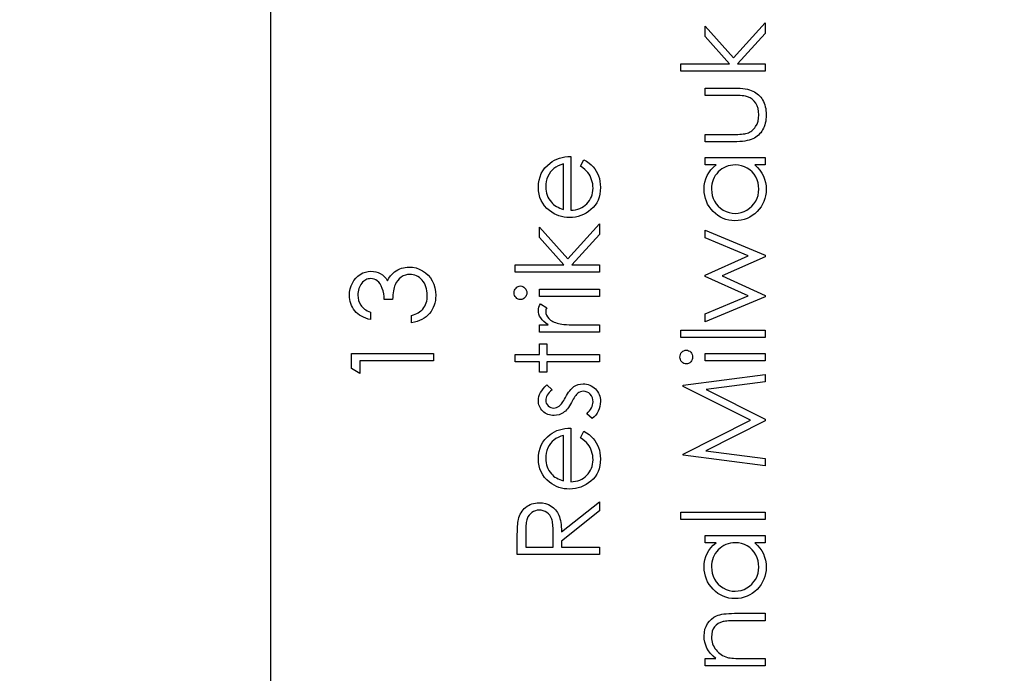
# Model space of a CAD drawing. Header units: inches. Extents: x 0.1 to 87.3, y 0.1 to 33.9.
# Tile 59 of 174: x 26.6 to 28.1, y 18 to 19. Entities that reach past the tile are written whole.
import ezdxf

# ---------------------------------------------------------------- set-up
doc = ezdxf.new("R2010")
doc.units = ezdxf.units.IN
doc.header["$MEASUREMENT"] = 0
doc.linetypes.add('CENTERX2', pattern=[0.8, 0.5, -0.1, 0.1, -0.1])
doc.layers.add('DIMENSIONS', color=171, linetype='Continuous')
doc.styles.add('SLDTEXTSTYLE0', font='TXT', dxfattribs={"width": 0.75})
doc.dimstyles.new('SLDDIMSTYLE4', dxfattribs={"dimtxt": 0.125, "dimasz": 0.13, "dimexe": 0, "dimexo": 0.0625, "dimgap": 0.03125, "dimtad": 0, "dimtih": 1, "dimtoh": 1, "dimdec": 4, "dimrnd": 1e-09, "dimzin": 4, "dimdsep": 46, "dimtxsty": 'SLDTEXTSTYLE0', "dimsah": 1, "dimcen": 0, "dimadec": 0, "dimazin": 1, "dimtfac": 1, "dimtdec": 4, "dimtofl": 0, "dimtmove": 0, "dimatfit": 3, "dimfxl": 1, "dimfrac": 2, "dimtolj": 1, "dimtzin": 12, "dimarcsym": 0})
doc.dimstyles.new('SLDDIMSTYLE7', dxfattribs={"dimtxt": 0.125, "dimasz": 0.13, "dimexe": 0, "dimexo": 0.0625, "dimgap": 0.03125, "dimtad": 0, "dimtih": 1, "dimtoh": 1, "dimdec": 1, "dimrnd": 1e-09, "dimzin": 12, "dimdsep": 46, "dimtxsty": 'SLDTEXTSTYLE0', "dimsah": 1, "dimcen": 0.09, "dimadec": 0, "dimazin": 3, "dimtfac": 1, "dimtdec": 1, "dimtofl": 0, "dimtmove": 0, "dimatfit": 3, "dimfxl": 1, "dimfrac": 2, "dimtolj": 1, "dimtzin": 12, "dimarcsym": 0})

# ---------------------------------------------------------------- blocks, each defined once
blk = doc.blocks.new('_D_4')
at = {"layer": 'DIMENSIONS'}
for p, q in [((24.4517, 22.234), (25.6735, 15.5391)), ((26.6256, 16.0121), (26.5875, 16.0121)), ((26.5875, 16.0121), (26.5875, 15.8136)), ((27.0412, 16.0121), (27.0793, 16.0121)), ((27.0793, 16.0121), (27.0793, 15.8136)), ((26.5875, 15.8136), (26.6256, 15.8136)), ((27.0793, 15.8136), (27.0412, 15.8136)), ((25.6735, 15.5391), (25.8922, 15.5391))]:
    blk.add_line(p, q, dxfattribs=at)
blk.add_solid([(24.4517, 22.234), (24.4554, 22.1025), (24.4947, 22.1097)], dxfattribs=at)
at = {"layer": 'DIMENSIONS', "char_height": 0.125, "attachment_point": 1, "style": 'SLDTEXTSTYLE0'}
for s, insert in [('3.454', (26.6256, 15.9748)), ('%%c', (26.5313, 15.7878)), ('.1360', (26.7198, 15.7878)), ('TBD PER TAPPING UNIT', (25.9547, 15.5893)), ('SPECIFICATIONS', (26.1929, 15.3909))]:
    blk.add_mtext(s, dxfattribs=dict(at, insert=insert))
blk = doc.blocks.new('_D_10')
at = {"layer": 'DIMENSIONS'}
for p, q in [((2.8197, 20.8042), (2.8197, 14.5427)), ((48.3846, 20.3884), (48.3846, 14.5427)), ((2.8197, 14.6677), (27.4208, 14.6677)), ((48.3846, 14.6677), (27.7909, 14.6677))]:
    blk.add_line(p, q, dxfattribs=at)
for centre, start, end in [((27.6426, 14.655), 153.4349, 206.5651), ((27.569, 14.655), 333.4349, 26.5651)]:
    blk.add_arc(centre, 0.2219, start, end, dxfattribs=at)
for points in [[(2.8197, 14.6677), (2.9497, 14.6477), (2.9497, 14.6877)], [(48.3846, 14.6677), (48.2546, 14.6877), (48.2546, 14.6477)]]:
    blk.add_solid(points, dxfattribs=at)
at = {"layer": 'DIMENSIONS', "insert": (27.4442, 14.7169), "char_height": 0.125, "attachment_point": 1, "style": 'SLDTEXTSTYLE0'}
blk.add_mtext('45.6', dxfattribs=at)

msp = doc.modelspace()

# ---------------------------------------------------------------- linework, layer by layer
at = {"color": 7, "linetype": 'CENTERX2'}
msp.add_line((27.00957, 17.28335), (27.00957, 23.59335), dxfattribs=at)
at = {"color": 7, "linetype": 'Continuous'}
msp.add_line((27.00957, 16.36386), (27.00957, 20.59835), dxfattribs=at)
at = {"color": 7, "linetype": 'Continuous', "flags": 128}
for points in [[(27.6341, 18.89296), (27.63409, 18.90418), (27.63409, 18.90418), (27.70821, 18.90418), (27.70821, 18.90418), (27.67095, 18.94575), (27.67095, 18.94575), (27.67095, 18.96187), (27.67095, 18.96187), (27.71422, 18.91365), (27.71422, 18.91365), (27.7623, 18.96668), (27.7623, 18.96668), (27.7623, 18.95058), (27.7623, 18.95058), (27.72021, 18.90418), (27.72021, 18.90418), (27.7623, 18.90418), (27.7623, 18.90418), (27.7623, 18.89296), (27.7623, 18.89296), (27.63409, 18.89296)], [(27.67096, 18.78559), (27.67095, 18.79681), (27.67095, 18.79681), (27.71332, 18.79681), (27.71332, 18.79681), (27.71705, 18.79683), (27.72046, 18.79691), (27.72359, 18.79706), (27.72642, 18.79726), (27.72892, 18.79751), (27.73115, 18.79781), (27.73305, 18.79816), (27.73468, 18.79859), (27.73468, 18.79859), (27.73671, 18.79934), (27.73864, 18.80021), (27.74044, 18.80127), (27.74214, 18.80244), (27.74374, 18.8038), (27.74522, 18.8053), (27.7466, 18.80693), (27.74785, 18.80873), (27.74995, 18.81266), (27.75148, 18.81697), (27.75238, 18.82162), (27.75268, 18.82663), (27.75268, 18.82663), (27.75238, 18.83164), (27.75151, 18.83625), (27.75003, 18.84045), (27.74798, 18.84426), (27.74545, 18.84759), (27.74252, 18.85037), (27.73924, 18.8526), (27.73558, 18.85425), (27.73558, 18.85425), (27.73408, 18.85468), (27.73223, 18.85505), (27.73, 18.85538), (27.72739, 18.85565), (27.72441, 18.85585), (27.72108, 18.85598), (27.71738, 18.85608), (27.71332, 18.8561), (27.71332, 18.8561), (27.67095, 18.8561), (27.67095, 18.8561), (27.67095, 18.86732), (27.67095, 18.86732), (27.71542, 18.86732), (27.71542, 18.86732), (27.71996, 18.86725), (27.72421, 18.86705), (27.72819, 18.8667), (27.73188, 18.8662), (27.73526, 18.86557), (27.73834, 18.86479), (27.74114, 18.86387), (27.74367, 18.86281), (27.74597, 18.86161), (27.74815, 18.86029), (27.75021, 18.85878), (27.75213, 18.85718), (27.75391, 18.8554), (27.75559, 18.8535), (27.75712, 18.85145), (27.75852, 18.84924), (27.75977, 18.84691), (27.76087, 18.84444), (27.7618, 18.84181), (27.76255, 18.83905), (27.76315, 18.83612), (27.76358, 18.83307), (27.76383, 18.82989), (27.7639, 18.82653), (27.7639, 18.82653), (27.76383, 18.8232), (27.76358, 18.82), (27.76315, 18.81694), (27.76255, 18.81401), (27.7618, 18.81123), (27.76087, 18.8086), (27.75977, 18.8061), (27.75852, 18.80375), (27.75712, 18.80154), (27.75556, 18.79946), (27.75391, 18.79754), (27.75211, 18.79576), (27.75015, 18.79413), (27.74808, 18.79265), (27.74587, 18.7913), (27.74354, 18.7901), (27.74099, 18.78905), (27.73814, 18.78812), (27.73496, 18.78734), (27.7315, 18.78672), (27.72772, 18.78622), (27.72366, 18.78587), (27.71928, 18.78567), (27.7146, 18.78559), (27.7146, 18.78559), (27.67095, 18.78559)], [(27.48095, 18.74838), (27.48618, 18.75835), (27.48618, 18.75835), (27.49036, 18.75589), (27.49411, 18.75326), (27.49744, 18.75046), (27.50035, 18.74746), (27.5029, 18.74428), (27.50511, 18.74092), (27.50701, 18.73734), (27.50856, 18.73358), (27.50979, 18.7296), (27.51069, 18.72537), (27.51122, 18.72089), (27.51139, 18.71616), (27.51139, 18.71616), (27.51117, 18.7109), (27.51049, 18.70594), (27.50936, 18.70128), (27.50779, 18.6969), (27.50576, 18.69284), (27.50328, 18.68906), (27.50035, 18.68556), (27.49697, 18.68238), (27.49331, 18.67952), (27.48953, 18.67704), (27.48562, 18.67496), (27.48162, 18.67326), (27.47746, 18.67191), (27.47323, 18.67096), (27.46885, 18.67041), (27.46437, 18.67021), (27.46437, 18.67021), (27.46016, 18.67038), (27.45605, 18.67086), (27.45207, 18.67168), (27.44819, 18.67284), (27.44443, 18.67431), (27.4408, 18.67612), (27.43727, 18.67827), (27.43387, 18.68072), (27.43387, 18.68072), (27.42989, 18.6842), (27.42643, 18.68796), (27.4235, 18.69199), (27.4211, 18.69632), (27.41924, 18.70093), (27.41792, 18.70581), (27.41712, 18.71097), (27.41684, 18.71643), (27.41684, 18.71643), (27.41712, 18.72204), (27.41797, 18.72737), (27.41937, 18.73241), (27.42135, 18.73714), (27.42385, 18.7416), (27.42696, 18.74575), (27.43061, 18.74963), (27.43482, 18.75321), (27.43482, 18.75321), (27.4381, 18.75552), (27.44155, 18.7575), (27.44524, 18.7592), (27.44909, 18.76058), (27.45315, 18.76168), (27.4574, 18.76248), (27.46186, 18.76296), (27.46652, 18.76316), (27.46652, 18.76316), (27.46652, 18.68142), (27.46652, 18.68142), (27.47012, 18.68165), (27.47358, 18.68215), (27.47686, 18.68295), (27.47997, 18.68405), (27.4829, 18.68541), (27.48567, 18.68706), (27.48828, 18.68901), (27.49073, 18.69124), (27.49294, 18.69369), (27.49486, 18.69627), (27.49649, 18.699), (27.49782, 18.70188), (27.49885, 18.70489), (27.49957, 18.70804), (27.50002, 18.71132), (27.50017, 18.71475), (27.50017, 18.71475), (27.50005, 18.71811), (27.49965, 18.72139), (27.49897, 18.72464), (27.49802, 18.72785), (27.49687, 18.73093), (27.49554, 18.73376), (27.49404, 18.73634), (27.49236, 18.73869), (27.49033, 18.74097), (27.48775, 18.74335), (27.48462, 18.74583), (27.48094, 18.74838)], [(27.45531, 18.75194), (27.45087, 18.75061), (27.44694, 18.74898), (27.44343, 18.7471), (27.44043, 18.74495), (27.43777, 18.7425), (27.43542, 18.73964), (27.43329, 18.73644), (27.43146, 18.73286), (27.42999, 18.72905), (27.42891, 18.72512), (27.42828, 18.72111), (27.42806, 18.71701), (27.42806, 18.71701), (27.42818, 18.71365), (27.42858, 18.7104), (27.42926, 18.70727), (27.43021, 18.70429), (27.43141, 18.70138), (27.43287, 18.69863), (27.43462, 18.696), (27.43662, 18.69347), (27.43662, 18.69347), (27.43827, 18.69172), (27.44013, 18.69009), (27.44216, 18.68856), (27.44441, 18.68716), (27.44684, 18.68586), (27.44947, 18.68465), (27.45227, 18.68358), (27.4553, 18.6826), (27.4553, 18.6826), (27.4553, 18.75194)], [(27.67096, 18.76155), (27.7623, 18.76155), (27.7623, 18.76155), (27.7623, 18.75033), (27.7623, 18.75033), (27.7465, 18.75033), (27.7465, 18.75033), (27.75071, 18.74645), (27.75434, 18.74237), (27.75732, 18.73802), (27.75972, 18.73346), (27.76155, 18.72868), (27.76285, 18.72369), (27.76365, 18.71846), (27.7639, 18.71303), (27.7639, 18.71303), (27.76368, 18.70819), (27.76303, 18.70354), (27.76195, 18.69905), (27.76045, 18.69475), (27.75849, 18.69064), (27.75611, 18.68668), (27.75331, 18.68293), (27.75005, 18.67935), (27.7465, 18.67607), (27.74277, 18.67324), (27.73884, 18.67086), (27.73471, 18.66888), (27.7304, 18.66735), (27.72592, 18.66628), (27.72123, 18.66562), (27.71638, 18.6654), (27.71638, 18.6654), (27.71162, 18.66562), (27.70701, 18.66628), (27.7026, 18.66738), (27.69835, 18.66893), (27.69429, 18.67091), (27.69041, 18.67331), (27.68668, 18.67617), (27.68315, 18.67947), (27.67992, 18.68308), (27.67711, 18.68688), (27.67473, 18.69084), (27.67281, 18.695), (27.67128, 18.69933), (27.6702, 18.70384), (27.66958, 18.70852), (27.66935, 18.71338), (27.66935, 18.71338), (27.66963, 18.71896), (27.67045, 18.72427), (27.67185, 18.7293), (27.67378, 18.73406), (27.67634, 18.73854), (27.67952, 18.74277), (27.68337, 18.74668), (27.68786, 18.75033), (27.68786, 18.75033), (27.67095, 18.75033), (27.67095, 18.75033), (27.67095, 18.76155)], [(27.68059, 18.71353), (27.68087, 18.70862), (27.68175, 18.70391), (27.68322, 18.6994), (27.68528, 18.69507), (27.68788, 18.69107), (27.69094, 18.68748), (27.69449, 18.68433), (27.6985, 18.6816), (27.7028, 18.67942), (27.70726, 18.67787), (27.71182, 18.67692), (27.7165, 18.67662), (27.7165, 18.67662), (27.72116, 18.67694), (27.72572, 18.67787), (27.73015, 18.67945), (27.7345, 18.68165), (27.73856, 18.6844), (27.74217, 18.68756), (27.74527, 18.69117), (27.7479, 18.6952), (27.75, 18.69953), (27.75148, 18.70401), (27.75238, 18.70864), (27.75268, 18.71343), (27.75268, 18.71343), (27.75238, 18.71828), (27.75151, 18.72302), (27.75, 18.7276), (27.74793, 18.73206), (27.74535, 18.73619), (27.74234, 18.73984), (27.73894, 18.74295), (27.73508, 18.74558), (27.7309, 18.74766), (27.72647, 18.74916), (27.72178, 18.75003), (27.71683, 18.75033), (27.71683, 18.75033), (27.71305, 18.75016), (27.70941, 18.74966), (27.70593, 18.74883), (27.70263, 18.74768), (27.69947, 18.74618), (27.69647, 18.74435), (27.69364, 18.7422), (27.69096, 18.73969), (27.68853, 18.73696), (27.6864, 18.73408), (27.68463, 18.73103), (27.68317, 18.72785), (27.68202, 18.72449), (27.68122, 18.72099), (27.68072, 18.71733), (27.68057, 18.71353)], [(27.38159, 18.58687), (27.38158, 18.59809), (27.38158, 18.59809), (27.4557, 18.59809), (27.4557, 18.59809), (27.41844, 18.63966), (27.41844, 18.63966), (27.41844, 18.65578), (27.41844, 18.65578), (27.46171, 18.60756), (27.46171, 18.60756), (27.50979, 18.66059), (27.50979, 18.66059), (27.50979, 18.64449), (27.50979, 18.64449), (27.4677, 18.59809), (27.4677, 18.59809), (27.50979, 18.59809), (27.50979, 18.59809), (27.50979, 18.58687), (27.50979, 18.58687), (27.38158, 18.58687)], [(27.67096, 18.51155), (27.67095, 18.5236), (27.67095, 18.5236), (27.73666, 18.55082), (27.73666, 18.55082), (27.67095, 18.58064), (27.67095, 18.58064), (27.67095, 18.58254), (27.67095, 18.58254), (27.73666, 18.61171), (27.73666, 18.61171), (27.67095, 18.63918), (27.67095, 18.63918), (27.67095, 18.65098), (27.67095, 18.65098), (27.7623, 18.61279), (27.7623, 18.61279), (27.7623, 18.61046), (27.7623, 18.61046), (27.69659, 18.58126), (27.69659, 18.58126), (27.7623, 18.55147), (27.7623, 18.55147), (27.7623, 18.54939), (27.7623, 18.54939), (27.67095, 18.51155)], [(27.16113, 18.52598), (27.16112, 18.51476), (27.16112, 18.51476), (27.15737, 18.51573), (27.15386, 18.51694), (27.15056, 18.51831), (27.14748, 18.51992), (27.14462, 18.52169), (27.14199, 18.5237), (27.13956, 18.5259), (27.13739, 18.5283), (27.13543, 18.53086), (27.13375, 18.53354), (27.13233, 18.53632), (27.13115, 18.53922), (27.13025, 18.54225), (27.1296, 18.54538), (27.1292, 18.54861), (27.12907, 18.55197), (27.12907, 18.55197), (27.12935, 18.55685), (27.1302, 18.56156), (27.1316, 18.56609), (27.13355, 18.57047), (27.13598, 18.57453), (27.13881, 18.57808), (27.14204, 18.58116), (27.14565, 18.58377), (27.1495, 18.58582), (27.15344, 18.5873), (27.15744, 18.58818), (27.16155, 18.58848), (27.16155, 18.58848), (27.16551, 18.58825), (27.16924, 18.58757), (27.17277, 18.58642), (27.1761, 18.58482), (27.1792, 18.58277), (27.18211, 18.58026), (27.18479, 18.57731), (27.18727, 18.57388), (27.18727, 18.57388), (27.18929, 18.57781), (27.19177, 18.58139), (27.19463, 18.58459), (27.19793, 18.58742), (27.19793, 18.58742), (27.20044, 18.58918), (27.20304, 18.59068), (27.20569, 18.59198), (27.20845, 18.59303), (27.21125, 18.59383), (27.21413, 18.59441), (27.21711, 18.59476), (27.22014, 18.59489), (27.22014, 18.59489), (27.22538, 18.59454), (27.23048, 18.59346), (27.23549, 18.59168), (27.24035, 18.58918), (27.24488, 18.58607), (27.24889, 18.58247), (27.25232, 18.57831), (27.25522, 18.57365), (27.25753, 18.56859), (27.25918, 18.56324), (27.26016, 18.55758), (27.26048, 18.55164), (27.26048, 18.55164), (27.26033, 18.54764), (27.25991, 18.54378), (27.25916, 18.5401), (27.25815, 18.53659), (27.25683, 18.53326), (27.25522, 18.53011), (27.25332, 18.5271), (27.25112, 18.52427), (27.24864, 18.52164), (27.24588, 18.51927), (27.24285, 18.51711), (27.23957, 18.51521), (27.23599, 18.51353), (27.23214, 18.5121), (27.22803, 18.5109), (27.22362, 18.50995), (27.22362, 18.50995), (27.22362, 18.52117), (27.22362, 18.52117), (27.2265, 18.52207), (27.22918, 18.52305), (27.23166, 18.52415), (27.23391, 18.52532), (27.23597, 18.52658), (27.23782, 18.52795), (27.23947, 18.52941), (27.2409, 18.53096), (27.2409, 18.53096), (27.24248, 18.53309), (27.24386, 18.53534), (27.24503, 18.53774), (27.24598, 18.54027), (27.24671, 18.54295), (27.24724, 18.54578), (27.24756, 18.54874), (27.24766, 18.55184), (27.24766, 18.55184), (27.24754, 18.55535), (27.24716, 18.55868), (27.24656, 18.56183), (27.24568, 18.56481), (27.24458, 18.56759), (27.2432, 18.57022), (27.2416, 18.57265), (27.23975, 18.57493), (27.23772, 18.57698), (27.23562, 18.57876), (27.23344, 18.58026), (27.23116, 18.58149), (27.22881, 18.58244), (27.22635, 18.58312), (27.22382, 18.58354), (27.22122, 18.58367), (27.22122, 18.58367), (27.21774, 18.58339), (27.21436, 18.58259), (27.2111, 18.58124), (27.20795, 18.57934), (27.20507, 18.57698), (27.20254, 18.57428), (27.20041, 18.57117), (27.19866, 18.56772), (27.19791, 18.56579), (27.19723, 18.56359), (27.19666, 18.56116), (27.19613, 18.55845), (27.19568, 18.55552), (27.1953, 18.55234), (27.195, 18.54889), (27.19478, 18.54521), (27.19478, 18.54521), (27.18196, 18.54521), (27.18196, 18.54521), (27.18178, 18.54984), (27.18123, 18.55425), (27.1803, 18.55845), (27.179, 18.56243), (27.17742, 18.56607), (27.17565, 18.56915), (27.17364, 18.5717), (27.17146, 18.57373), (27.16914, 18.57528), (27.16671, 18.57638), (27.16415, 18.57703), (27.1615, 18.57726), (27.1615, 18.57726), (27.15955, 18.57716), (27.15764, 18.57681), (27.15581, 18.57626), (27.15406, 18.57548), (27.15238, 18.57448), (27.15076, 18.57325), (27.1492, 18.5718), (27.1477, 18.57012), (27.14635, 18.56829), (27.14517, 18.56634), (27.14417, 18.56426), (27.14334, 18.56206), (27.14272, 18.55976), (27.14227, 18.55733), (27.14199, 18.55477), (27.14189, 18.55212), (27.14189, 18.55212), (27.14217, 18.54786), (27.14299, 18.54388), (27.14435, 18.54022), (27.14627, 18.53684), (27.14748, 18.53527), (27.14885, 18.53376), (27.15041, 18.53231), (27.15218, 18.53093), (27.15414, 18.52958), (27.15627, 18.52833), (27.15859, 18.52713), (27.16112, 18.52598)], [(27.37999, 18.55557), (27.38016, 18.55765), (27.38068, 18.55958), (27.38158, 18.56136), (27.38281, 18.56296), (27.38429, 18.56431), (27.38594, 18.56526), (27.38772, 18.56584), (27.38965, 18.56604), (27.38965, 18.56604), (27.39152, 18.56584), (27.39328, 18.56526), (27.3949, 18.56431), (27.39638, 18.56296), (27.39761, 18.56136), (27.39851, 18.55958), (27.39904, 18.55765), (27.39921, 18.55557), (27.39921, 18.55557), (27.39904, 18.55352), (27.39851, 18.55164), (27.39761, 18.54986), (27.39638, 18.54826), (27.3949, 18.54693), (27.39328, 18.54598), (27.39152, 18.54541), (27.38965, 18.54521), (27.38965, 18.54521), (27.38772, 18.54541), (27.38594, 18.54598), (27.38429, 18.54693), (27.38281, 18.54826), (27.38158, 18.54986), (27.38068, 18.55164), (27.38016, 18.55352), (27.37998, 18.55557)], [(27.41846, 18.55001), (27.41844, 18.56123), (27.41844, 18.56123), (27.50979, 18.56123), (27.50979, 18.56123), (27.50979, 18.55001), (27.50979, 18.55001), (27.41844, 18.55001)], [(27.41846, 18.49553), (27.41844, 18.50675), (27.41844, 18.50675), (27.43189, 18.50675), (27.43189, 18.50675), (27.42818, 18.5093), (27.42503, 18.51193), (27.42242, 18.51461), (27.42037, 18.51736), (27.41882, 18.52019), (27.41772, 18.5231), (27.41706, 18.52603), (27.41684, 18.52903), (27.41684, 18.52903), (27.41704, 18.53136), (27.41762, 18.53376), (27.41859, 18.53624), (27.41997, 18.5388), (27.41997, 18.5388), (27.42969, 18.53264), (27.42969, 18.53264), (27.42898, 18.53101), (27.42846, 18.52951), (27.42816, 18.52813), (27.42806, 18.5269), (27.42806, 18.5269), (27.42836, 18.52422), (27.42926, 18.52157), (27.43074, 18.51899), (27.43284, 18.51644), (27.43412, 18.51521), (27.43557, 18.51406), (27.4372, 18.51301), (27.43897, 18.512), (27.4409, 18.51108), (27.44303, 18.51023), (27.44531, 18.50945), (27.44774, 18.50875), (27.44774, 18.50875), (27.44992, 18.50827), (27.45262, 18.50787), (27.45578, 18.50752), (27.45946, 18.50725), (27.46361, 18.50702), (27.4683, 18.50687), (27.47343, 18.50677), (27.47909, 18.50675), (27.47909, 18.50675), (27.50979, 18.50675), (27.50979, 18.50675), (27.50979, 18.49553), (27.50979, 18.49553), (27.41844, 18.49553)], [(27.6341, 18.48751), (27.63409, 18.49873), (27.63409, 18.49873), (27.7623, 18.49873), (27.7623, 18.49873), (27.7623, 18.48751), (27.7623, 18.48751), (27.63409, 18.48751)], [(27.13228, 18.44036), (27.13228, 18.46348), (27.13228, 18.46348), (27.25728, 18.46348), (27.25728, 18.46348), (27.25728, 18.45226), (27.25728, 18.45226), (27.1451, 18.45226), (27.1451, 18.45226), (27.1451, 18.43303), (27.1451, 18.43303), (27.13228, 18.44036)], [(27.38159, 18.45066), (27.38158, 18.46187), (27.38158, 18.46187), (27.41844, 18.46187), (27.41844, 18.46187), (27.41844, 18.4779), (27.41844, 18.4779), (27.42966, 18.4779), (27.42966, 18.4779), (27.42966, 18.46187), (27.42966, 18.46187), (27.50979, 18.46187), (27.50979, 18.46187), (27.50979, 18.45066), (27.50979, 18.45066), (27.42966, 18.45066), (27.42966, 18.45066), (27.42966, 18.43463), (27.42966, 18.43463), (27.41844, 18.43463), (27.41844, 18.43463), (27.41844, 18.45066), (27.41844, 18.45066), (27.38158, 18.45066)], [(27.63251, 18.45782), (27.63267, 18.4599), (27.63319, 18.46182), (27.63409, 18.4636), (27.63532, 18.4652), (27.6368, 18.46656), (27.63845, 18.46751), (27.64023, 18.46808), (27.64216, 18.46828), (27.64216, 18.46828), (27.64404, 18.46808), (27.64579, 18.46751), (27.64742, 18.46656), (27.64889, 18.4652), (27.65012, 18.4636), (27.65102, 18.46182), (27.65155, 18.4599), (27.65172, 18.45782), (27.65172, 18.45782), (27.65155, 18.45576), (27.65102, 18.45389), (27.65012, 18.45211), (27.64889, 18.45051), (27.64742, 18.44918), (27.64579, 18.44823), (27.64404, 18.44765), (27.64216, 18.44745), (27.64216, 18.44745), (27.64023, 18.44765), (27.63845, 18.44823), (27.6368, 18.44918), (27.63532, 18.45051), (27.63409, 18.45211), (27.63319, 18.45389), (27.63267, 18.45576), (27.63249, 18.45782)], [(27.67096, 18.45226), (27.67095, 18.46348), (27.67095, 18.46348), (27.7623, 18.46348), (27.7623, 18.46348), (27.7623, 18.45226), (27.7623, 18.45226), (27.67095, 18.45226)], [(27.76231, 18.292), (27.6373, 18.3085), (27.6373, 18.3085), (27.6373, 18.31011), (27.6373, 18.31011), (27.73986, 18.36171), (27.73986, 18.36171), (27.6373, 18.4132), (27.6373, 18.4132), (27.6373, 18.41482), (27.6373, 18.41482), (27.7623, 18.43142), (27.7623, 18.43142), (27.7623, 18.42016), (27.7623, 18.42016), (27.67236, 18.40819), (27.67236, 18.40819), (27.7623, 18.36307), (27.7623, 18.36307), (27.7623, 18.36054), (27.7623, 18.36054), (27.67216, 18.31524), (27.67216, 18.31524), (27.7623, 18.30329), (27.7623, 18.30329), (27.7623, 18.292)], [(27.42985, 18.4154), (27.43767, 18.40779), (27.43767, 18.40779), (27.43542, 18.40578), (27.43347, 18.40378), (27.43181, 18.40178), (27.43046, 18.39982), (27.42941, 18.39785), (27.42866, 18.39589), (27.42821, 18.39394), (27.42806, 18.39201), (27.42806, 18.39201), (27.42828, 18.38966), (27.42898, 18.38748), (27.43014, 18.38545), (27.43174, 18.38362), (27.43367, 18.3821), (27.43574, 18.38102), (27.43797, 18.38037), (27.44035, 18.38014), (27.44035, 18.38014), (27.44251, 18.38034), (27.44458, 18.38092), (27.44664, 18.3819), (27.44864, 18.38325), (27.44864, 18.38325), (27.44967, 18.38412), (27.45074, 18.38523), (27.45185, 18.38653), (27.453, 18.38806), (27.4542, 18.38981), (27.45545, 18.39176), (27.45673, 18.39391), (27.45806, 18.39629), (27.45806, 18.39629), (27.45971, 18.3992), (27.46134, 18.40185), (27.46296, 18.40428), (27.46459, 18.40646), (27.46617, 18.40839), (27.46775, 18.41009), (27.46932, 18.41154), (27.47088, 18.41274), (27.47088, 18.41274), (27.47411, 18.4146), (27.47756, 18.41595), (27.48117, 18.41673), (27.485, 18.417), (27.485, 18.417), (27.4877, 18.41688), (27.49031, 18.41653), (27.49281, 18.41592), (27.49519, 18.4151), (27.49749, 18.414), (27.49967, 18.41269), (27.50173, 18.41114), (27.5037, 18.40934), (27.50551, 18.40736), (27.50706, 18.40528), (27.50839, 18.40308), (27.50946, 18.40075), (27.51031, 18.3983), (27.51092, 18.39572), (27.51127, 18.39304), (27.51139, 18.39023), (27.51139, 18.39023), (27.51119, 18.38645), (27.51056, 18.38277), (27.50954, 18.37917), (27.50809, 18.37564), (27.50628, 18.37231), (27.50418, 18.36928), (27.50175, 18.36655), (27.49902, 18.36412), (27.49902, 18.36412), (27.49056, 18.37155), (27.49056, 18.37155), (27.49281, 18.37371), (27.49476, 18.37589), (27.49642, 18.37811), (27.49777, 18.38034), (27.49882, 18.38262), (27.49957, 18.38495), (27.50002, 18.38728), (27.50017, 18.38966), (27.50017, 18.38966), (27.4999, 18.39289), (27.49907, 18.39587), (27.49772, 18.3986), (27.49579, 18.40108), (27.49351, 18.40313), (27.49103, 18.40461), (27.48835, 18.40548), (27.48547, 18.40578), (27.48547, 18.40578), (27.4831, 18.40558), (27.48087, 18.40501), (27.47874, 18.40406), (27.47676, 18.4027), (27.47676, 18.4027), (27.47581, 18.40183), (27.47478, 18.4007), (27.47368, 18.39932), (27.47255, 18.39772), (27.47133, 18.39587), (27.47007, 18.39376), (27.46875, 18.39144), (27.46735, 18.38886), (27.46735, 18.38886), (27.46577, 18.38608), (27.46419, 18.38352), (27.46261, 18.38122), (27.46106, 18.37912), (27.45951, 18.37726), (27.45796, 18.37566), (27.4564, 18.37426), (27.45488, 18.37311), (27.45488, 18.37311), (27.4517, 18.37128), (27.44829, 18.36998), (27.44466, 18.36918), (27.4408, 18.36892), (27.4408, 18.36892), (27.43827, 18.36902), (27.43587, 18.36933), (27.43357, 18.36985), (27.43136, 18.37055), (27.42926, 18.37148), (27.42728, 18.37261), (27.4254, 18.37393), (27.42365, 18.37546), (27.42205, 18.37716), (27.42067, 18.37897), (27.41949, 18.38087), (27.41854, 18.38287), (27.41779, 18.385), (27.41727, 18.38723), (27.41694, 18.38956), (27.41684, 18.39201), (27.41684, 18.39201), (27.41704, 18.39492), (27.41764, 18.39782), (27.41867, 18.40075), (27.42009, 18.40368), (27.42192, 18.40658), (27.42415, 18.40951), (27.42678, 18.41247), (27.42984, 18.4154)], [(27.48095, 18.33492), (27.48618, 18.34489), (27.48618, 18.34489), (27.49036, 18.34243), (27.49411, 18.3398), (27.49744, 18.337), (27.50035, 18.33399), (27.5029, 18.33081), (27.50511, 18.32746), (27.50701, 18.32388), (27.50856, 18.32012), (27.50979, 18.31614), (27.51069, 18.31191), (27.51122, 18.30743), (27.51139, 18.30269), (27.51139, 18.30269), (27.51117, 18.29744), (27.51049, 18.29248), (27.50936, 18.28782), (27.50779, 18.28344), (27.50576, 18.27938), (27.50328, 18.2756), (27.50035, 18.27209), (27.49697, 18.26891), (27.49331, 18.26606), (27.48953, 18.26358), (27.48562, 18.2615), (27.48162, 18.2598), (27.47746, 18.25845), (27.47323, 18.2575), (27.46885, 18.25695), (27.46437, 18.25675), (27.46437, 18.25675), (27.46016, 18.25692), (27.45605, 18.2574), (27.45207, 18.25822), (27.44819, 18.25937), (27.44443, 18.26085), (27.4408, 18.26265), (27.43727, 18.26481), (27.43387, 18.26726), (27.43387, 18.26726), (27.42989, 18.27074), (27.42643, 18.2745), (27.4235, 18.27853), (27.4211, 18.28286), (27.41924, 18.28747), (27.41792, 18.29235), (27.41712, 18.29751), (27.41684, 18.30297), (27.41684, 18.30297), (27.41712, 18.30858), (27.41797, 18.31391), (27.41937, 18.31894), (27.42135, 18.32368), (27.42385, 18.32813), (27.42696, 18.33229), (27.43061, 18.33617), (27.43482, 18.33975), (27.43482, 18.33975), (27.4381, 18.34206), (27.44155, 18.34403), (27.44524, 18.34574), (27.44909, 18.34711), (27.45315, 18.34822), (27.4574, 18.34902), (27.46186, 18.34949), (27.46652, 18.34969), (27.46652, 18.34969), (27.46652, 18.26796), (27.46652, 18.26796), (27.47012, 18.26819), (27.47358, 18.26869), (27.47686, 18.26949), (27.47997, 18.27059), (27.4829, 18.27194), (27.48567, 18.2736), (27.48828, 18.27555), (27.49073, 18.27778), (27.49294, 18.28023), (27.49486, 18.28281), (27.49649, 18.28554), (27.49782, 18.28842), (27.49885, 18.29143), (27.49957, 18.29458), (27.50002, 18.29786), (27.50017, 18.30129), (27.50017, 18.30129), (27.50005, 18.30465), (27.49965, 18.30793), (27.49897, 18.31118), (27.49802, 18.31439), (27.49687, 18.31747), (27.49554, 18.3203), (27.49404, 18.32288), (27.49236, 18.32523), (27.49033, 18.32751), (27.48775, 18.32989), (27.48462, 18.33237), (27.48094, 18.33492)], [(27.45531, 18.33848), (27.45087, 18.33715), (27.44694, 18.33552), (27.44343, 18.33364), (27.44043, 18.33149), (27.43777, 18.32904), (27.43542, 18.32618), (27.43329, 18.32298), (27.43146, 18.3194), (27.42999, 18.31559), (27.42891, 18.31166), (27.42828, 18.30765), (27.42806, 18.30355), (27.42806, 18.30355), (27.42818, 18.30019), (27.42858, 18.29693), (27.42926, 18.2938), (27.43021, 18.29082), (27.43141, 18.28792), (27.43287, 18.28517), (27.43462, 18.28254), (27.43662, 18.28001), (27.43662, 18.28001), (27.43827, 18.27825), (27.44013, 18.27663), (27.44216, 18.2751), (27.44441, 18.2737), (27.44684, 18.2724), (27.44947, 18.27119), (27.45227, 18.27012), (27.4553, 18.26914), (27.4553, 18.26914), (27.4553, 18.33848)], [(27.3848, 18.15739), (27.38479, 18.1824), (27.38479, 18.1824), (27.38481, 18.18741), (27.38489, 18.19202), (27.38504, 18.19617), (27.38521, 18.19993), (27.38546, 18.20326), (27.38574, 18.20616), (27.38609, 18.20867), (27.38649, 18.21072), (27.38649, 18.21072), (27.38722, 18.21345), (27.38814, 18.21606), (27.38925, 18.21853), (27.39052, 18.22086), (27.392, 18.22307), (27.39365, 18.22514), (27.39548, 18.2271), (27.39748, 18.2289), (27.39966, 18.23055), (27.40194, 18.23198), (27.40434, 18.23318), (27.4069, 18.23416), (27.40953, 18.23494), (27.41231, 18.23549), (27.41521, 18.23581), (27.41822, 18.23591), (27.41822, 18.23591), (27.4232, 18.23561), (27.42786, 18.23468), (27.43221, 18.23313), (27.43627, 18.23098), (27.43993, 18.22825), (27.44311, 18.22499), (27.44581, 18.22119), (27.44804, 18.21688), (27.44897, 18.21448), (27.44979, 18.21187), (27.45047, 18.20904), (27.45104, 18.20599), (27.4515, 18.20271), (27.45182, 18.19923), (27.45202, 18.19552), (27.4521, 18.19159), (27.4521, 18.19159), (27.50979, 18.23751), (27.50979, 18.23751), (27.50979, 18.22364), (27.50979, 18.22364), (27.4521, 18.17772), (27.4521, 18.17772), (27.4521, 18.1686), (27.4521, 18.1686), (27.50979, 18.1686), (27.50979, 18.1686), (27.50979, 18.15739), (27.50979, 18.15739), (27.38479, 18.15739)], [(27.39762, 18.1686), (27.43928, 18.1686), (27.43928, 18.1686), (27.43945, 18.19149), (27.43945, 18.19149), (27.43943, 18.1947), (27.4393, 18.1977), (27.43913, 18.20048), (27.43887, 18.20306), (27.43855, 18.20541), (27.43815, 18.20754), (27.43767, 18.20947), (27.43712, 18.21117), (27.43579, 18.21418), (27.43409, 18.21686), (27.43206, 18.21916), (27.42966, 18.22111), (27.42703, 18.22269), (27.42423, 18.22379), (27.4213, 18.22447), (27.41819, 18.22469), (27.41819, 18.22469), (27.41519, 18.22447), (27.41231, 18.22379), (27.40958, 18.22264), (27.40697, 18.22106), (27.40465, 18.21911), (27.40267, 18.21688), (27.40104, 18.21438), (27.39976, 18.21157), (27.39926, 18.20997), (27.39881, 18.20814), (27.39846, 18.20606), (27.39816, 18.20376), (27.39791, 18.20118), (27.39773, 18.19838), (27.39763, 18.19532), (27.39761, 18.19204), (27.39761, 18.19204), (27.39761, 18.1686)], [(27.6341, 18.21027), (27.63409, 18.22149), (27.63409, 18.22149), (27.7623, 18.22149), (27.7623, 18.22149), (27.7623, 18.21027), (27.7623, 18.21027), (27.63409, 18.21027)], [(27.67096, 18.18623), (27.7623, 18.18623), (27.7623, 18.18623), (27.7623, 18.17501), (27.7623, 18.17501), (27.7465, 18.17501), (27.7465, 18.17501), (27.75071, 18.17113), (27.75434, 18.16705), (27.75732, 18.16269), (27.75972, 18.15814), (27.76155, 18.15335), (27.76285, 18.14837), (27.76365, 18.14314), (27.7639, 18.1377), (27.7639, 18.1377), (27.76368, 18.13287), (27.76303, 18.12821), (27.76195, 18.12373), (27.76045, 18.11943), (27.75849, 18.11532), (27.75611, 18.11136), (27.75331, 18.10761), (27.75005, 18.10403), (27.7465, 18.10075), (27.74277, 18.09792), (27.73884, 18.09554), (27.73471, 18.09356), (27.7304, 18.09203), (27.72592, 18.09095), (27.72123, 18.0903), (27.71638, 18.09008), (27.71638, 18.09008), (27.71162, 18.0903), (27.70701, 18.09095), (27.7026, 18.09206), (27.69835, 18.09361), (27.69429, 18.09559), (27.69041, 18.09799), (27.68668, 18.10085), (27.68315, 18.10415), (27.67992, 18.10776), (27.67711, 18.11156), (27.67473, 18.11552), (27.67281, 18.11968), (27.67128, 18.12401), (27.6702, 18.12852), (27.66958, 18.1332), (27.66935, 18.13806), (27.66935, 18.13806), (27.66963, 18.14364), (27.67045, 18.14895), (27.67185, 18.15398), (27.67378, 18.15874), (27.67634, 18.16322), (27.67952, 18.16745), (27.68337, 18.17136), (27.68786, 18.17501), (27.68786, 18.17501), (27.67095, 18.17501), (27.67095, 18.17501), (27.67095, 18.18623)], [(27.68059, 18.13821), (27.68087, 18.1333), (27.68175, 18.12859), (27.68322, 18.12408), (27.68528, 18.11975), (27.68788, 18.11574), (27.69094, 18.11216), (27.69449, 18.10901), (27.6985, 18.10628), (27.7028, 18.1041), (27.70726, 18.10255), (27.71182, 18.1016), (27.7165, 18.1013), (27.7165, 18.1013), (27.72116, 18.10162), (27.72572, 18.10255), (27.73015, 18.10413), (27.7345, 18.10633), (27.73856, 18.10908), (27.74217, 18.11224), (27.74527, 18.11584), (27.7479, 18.11988), (27.75, 18.12421), (27.75148, 18.12869), (27.75238, 18.13332), (27.75268, 18.13811), (27.75268, 18.13811), (27.75238, 18.14296), (27.75151, 18.1477), (27.75, 18.15228), (27.74793, 18.15674), (27.74535, 18.16087), (27.74234, 18.16452), (27.73894, 18.16763), (27.73508, 18.17026), (27.7309, 18.17234), (27.72647, 18.17384), (27.72178, 18.17471), (27.71683, 18.17501), (27.71683, 18.17501), (27.71305, 18.17484), (27.70941, 18.17434), (27.70593, 18.17351), (27.70263, 18.17236), (27.69947, 18.17086), (27.69647, 18.16903), (27.69364, 18.16688), (27.69096, 18.16437), (27.68853, 18.16164), (27.6864, 18.15876), (27.68463, 18.15571), (27.68317, 18.15253), (27.68202, 18.14917), (27.68122, 18.14567), (27.68072, 18.14201), (27.68057, 18.13821)], [(27.67096, 17.98751), (27.67095, 17.99873), (27.67095, 17.99873), (27.68743, 17.99873), (27.68743, 17.99873), (27.68302, 18.00241), (27.67927, 18.00627), (27.67614, 18.01033), (27.67366, 18.01458), (27.67178, 18.01901), (27.67043, 18.02365), (27.66963, 18.02848), (27.66935, 18.03349), (27.66935, 18.03349), (27.66968, 18.03855), (27.67065, 18.0433), (27.67226, 18.04776), (27.67451, 18.05192), (27.67731, 18.05567), (27.68057, 18.05893), (27.68425, 18.06163), (27.68841, 18.06381), (27.69076, 18.06471), (27.69339, 18.06549), (27.69634, 18.06614), (27.6996, 18.06669), (27.70315, 18.06709), (27.70701, 18.06739), (27.71119, 18.06759), (27.71565, 18.06764), (27.71565, 18.06764), (27.7623, 18.06764), (27.7623, 18.06764), (27.7623, 18.05642), (27.7623, 18.05642), (27.71933, 18.05642), (27.71933, 18.05642), (27.7156, 18.0564), (27.71219, 18.05635), (27.70911, 18.05625), (27.70636, 18.0561), (27.70391, 18.0559), (27.7018, 18.05567), (27.7, 18.0554), (27.69855, 18.0551), (27.69855, 18.0551), (27.69434, 18.05382), (27.69071, 18.05204), (27.6876, 18.04979), (27.68508, 18.04706), (27.6831, 18.04385), (27.6817, 18.0402), (27.68084, 18.03609), (27.68057, 18.03153), (27.68057, 18.03153), (27.68067, 18.02883), (27.68099, 18.0262), (27.68155, 18.02362), (27.68232, 18.02114), (27.6833, 18.01871), (27.68447, 18.01636), (27.6859, 18.01408), (27.68753, 18.01188), (27.68933, 18.0098), (27.69121, 18.00792), (27.69321, 18.00622), (27.69532, 18.00469), (27.69752, 18.00336), (27.69982, 18.00221), (27.70225, 18.00124), (27.70476, 18.00046), (27.70476, 18.00046), (27.70661, 18.00006), (27.70881, 17.99971), (27.71134, 17.99941), (27.71425, 17.99916), (27.71748, 17.99898), (27.72106, 17.99883), (27.72499, 17.99876), (27.72927, 17.99873), (27.72927, 17.99873), (27.7623, 17.99873), (27.7623, 17.99873), (27.7623, 17.98751), (27.7623, 17.98751), (27.67095, 17.98751)]]:
    msp.add_lwpolyline(points, dxfattribs=at)

# ---------------------------------------------------------------- dimensions: what is measured, and where the dimension line sits
at = {"layer": 'DIMENSIONS'}
dim = msp.add_diameter_dim_2p(p1=(24.42728, 22.3678), p2=(24.4517, 22.23401), text='<>\\PTBD PER TAPPING UNIT\\PSPECIFICATIONS', dimstyle='SLDDIMSTYLE4', dxfattribs=at)
dim.commit()
dim.dimension.update_dxf_attribs({"geometry": '_D_4', "text_midpoint": (26.83338, 15.63361), "dimtype": 163})
dim = msp.add_linear_dim(base=(2.81968, 14.66772), p1=(48.38457, 20.43835), p2=(2.81968, 20.85419), angle=0, text='(<>)', dimstyle='SLDDIMSTYLE7', dxfattribs=at)
dim.commit()
dim.dimension.update_dxf_attribs({"geometry": '_D_10', "text_midpoint": (27.60583, 14.66772), "dimtype": 160})

doc.saveas('drawing.dxf')
